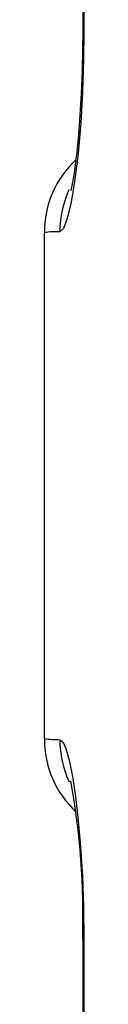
# Model space of a CAD drawing. Header units: millimetres. Extents: x 2848.32 to 2849.28, y 2905.67 to 2907.97.
# Tile 13 of 20: x 2849.14145 to 2849.1454, y 2906.26472 to 2906.36292. Entities that reach past the tile are written whole.
import ezdxf

# ---------------------------------------------------------------- set-up
doc = ezdxf.new("R2010")
doc.units = ezdxf.units.MM
doc.layers.add('SANINDUSA', color=3, linetype='Continuous')

msp = doc.modelspace()

# ---------------------------------------------------------------- linework, layer by layer
at = {"layer": 'SANINDUSA', "linetype": 'Continuous'}
for p, q in [((2849.145314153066, 2906.641218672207), (2849.14531410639, 2906.361662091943)), ((2849.145402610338, 2906.641218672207), (2849.145402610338, 2906.361662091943)), ((2849.14531410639, 2906.361662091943), (2849.145402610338, 2906.361662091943)), ((2849.141450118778, 2906.34166893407), (2849.141450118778, 2906.29121183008)), ((2849.145314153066, 2906.271218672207), (2849.14531410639, 2905.991662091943)), ((2849.145314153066, 2906.271218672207), (2849.145402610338, 2906.271218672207)), ((2849.145402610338, 2906.271218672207), (2849.145402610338, 2905.991662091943))]:
    msp.add_line(p, q, dxfattribs=at)
at = {"layer": 'SANINDUSA', "linetype": 'Continuous', "flags": 128}
for points in [[(2849.145402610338, 2906.361662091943), (2849.145375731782, 2906.358944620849), (2849.145270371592, 2906.35568434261), (2849.145093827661, 2906.352616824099), (2849.144831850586, 2906.349591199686), (2849.144518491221, 2906.3469948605), (2849.144138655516, 2906.344718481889), (2849.143746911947, 2906.343080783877), (2849.143365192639, 2906.342104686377), (2849.143008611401, 2906.341771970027)], [(2849.145290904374, 2906.361663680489), (2849.145278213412, 2906.360045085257), (2849.145224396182, 2906.35778671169), (2849.14513533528, 2906.355552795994), (2849.145014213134, 2906.353411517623), (2849.144867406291, 2906.351445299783), (2849.144704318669, 2906.349731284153), (2849.144556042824, 2906.348474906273), (2849.144398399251, 2906.347394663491), (2849.144246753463, 2906.346540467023), (2849.144144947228, 2906.346062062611), (2849.144098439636, 2906.345877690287), (2849.144103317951, 2906.345892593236)], [(2849.143008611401, 2906.291108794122), (2849.143296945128, 2906.290886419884), (2849.143603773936, 2906.290237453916), (2849.143940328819, 2906.289073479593), (2849.144276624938, 2906.287424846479), (2849.144579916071, 2906.285436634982), (2849.144855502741, 2906.283061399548), (2849.145083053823, 2906.280409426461), (2849.145257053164, 2906.277495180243), (2849.145365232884, 2906.27440438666), (2849.145402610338, 2906.271218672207)]]:
    msp.add_lwpolyline(points, dxfattribs=at)
at = {"layer": 'SANINDUSA', "linetype": 'Continuous'}
for centre, radius, start, end in [((2849.1512308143, 2906.341771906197), 0.00975805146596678, 132.7177773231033, 180.5417193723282), ((2849.153032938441, 2906.341776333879), 0.01002432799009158, 155.3182798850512, 180.0249423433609), ((2849.14267225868, 2906.335021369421), 0.006758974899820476, 87.14756235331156, 100.4173714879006), ((2849.14337825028, 2906.30853802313), 0.01743314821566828, 263.6500122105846, 268.7850539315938), ((2849.151190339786, 2906.291062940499), 0.009702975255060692, 179.1167675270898, 227.3358077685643), ((2849.153032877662, 2906.291104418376), 0.01002426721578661, 179.9749893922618, 204.8353715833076), ((2849.06900724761, 2906.273402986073), 0.07631439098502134, 358.359011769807, 10.25307572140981)]:
    msp.add_arc(centre, radius, start, end, dxfattribs=at)

doc.saveas('drawing.dxf')
